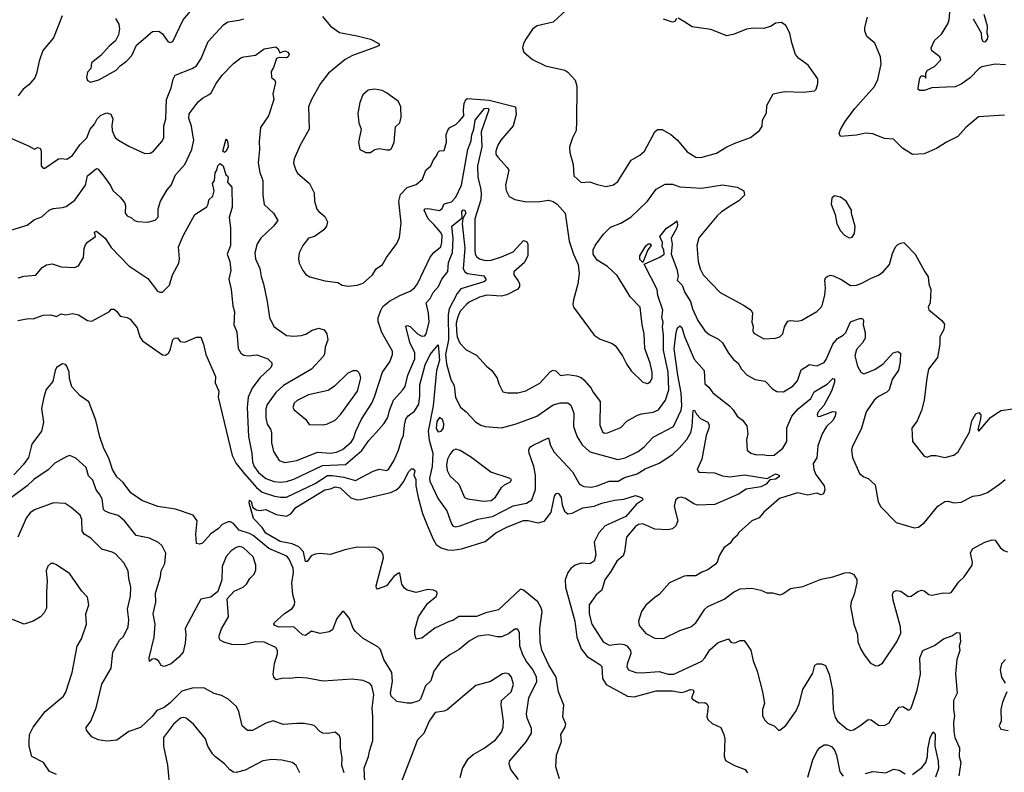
# Model space of a CAD drawing. Extents: x 2133489 to 2292442, y 756223 to 916462.
# Tile 105 of 256: x 2147605 to 2154288, y 851799 to 856907. Entities that reach past the tile are written whole.
import ezdxf

# ---------------------------------------------------------------- set-up
doc = ezdxf.new("R2010")
doc.units = 0

msp = doc.modelspace()

# ---------------------------------------------------------------- linework, layer by layer
at = {"layer": '0CON20XD'}
for points in [[(2154295, 856601.4), (2154225, 856605.5), (2154135, 856586.7), (2154115, 856574.5), (2154057.1, 856512.9), (2153995, 856469.1), (2153955, 856452.5), (2153895, 856448.1), (2153795, 856444), (2153745, 856426.7), (2153715, 856427.5), (2153703.9, 856433.9), (2153703.6, 856443.6), (2153715, 856510), (2153723.3, 856525), (2153736.7, 856526.7), (2153750, 856520), (2153755, 856510), (2153756.2, 856545), (2153766.2, 856565), (2153815, 856589.2), (2153858, 856635), (2153850, 856655), (2153795.8, 856695), (2153792, 856715), (2153815, 856766.7), (2153861.7, 856808.3), (2153905, 856880), (2153914.3, 856905.7), (2153938, 857205)], [(2148255.8, 856915), (2148276.6, 856876.6), (2148282.5, 856845), (2148275.7, 856804.3), (2148255.6, 856764.4), (2148211.7, 856728.3), (2148155, 856663.8), (2148091.2, 856615), (2148087.5, 856575), (2148065, 856550), (2148058, 856515), (2148063.8, 856495), (2148085, 856484), (2148141.7, 856498.3), (2148260, 856565), (2148286.1, 856593.9), (2148330, 856625), (2148365.8, 856664.2), (2148396.7, 856735), (2148505, 856826.2), (2148549.5, 856829.5), (2148575, 856811.2), (2148609.7, 856759.7), (2148625, 856752.9), (2148645, 856760), (2148713.1, 856906.9), (2148764.4, 856965)], [(2151315.7, 856974.3), (2151225, 856891.2), (2151117.5, 856865), (2151085, 856843.8), (2151039.2, 856775), (2151024.2, 856745), (2151018.6, 856715), (2151025.7, 856685.7), (2151085, 856636), (2151174.2, 856594.2), (2151305, 856563.8), (2151325, 856551.2), (2151375.8, 856495.8), (2151385.8, 856455), (2151383, 856213), (2151380.8, 856155), (2151356.2, 856105), (2151336.4, 856043.6), (2151338, 856005), (2151361.1, 855925), (2151366.3, 855846.3), (2151415, 855801.4), (2151475, 855806.9), (2151525, 855788), (2151585, 855775.8), (2151635, 855785.8), (2151665, 855808), (2151755, 855954), (2151815, 855987.1), (2151845.4, 856014.6), (2151915, 856146.2), (2151935, 856162.9), (2151965, 856162), (2152025, 856127.5), (2152068.8, 856088.8), (2152135, 856010), (2152195, 855973.3), (2152227.4, 855972.6), (2152335, 856001.1), (2152405, 856043.3), (2152465, 856070.6), (2152565, 856108.6), (2152625.8, 856154.2), (2152643.3, 856185), (2152646.2, 856225), (2152673.8, 856275), (2152676.7, 856325), (2152720, 856405), (2152795, 856419.2), (2152925, 856416), (2153000, 856425), (2153010, 856435), (2153022.5, 856475), (2153022.5, 856505), (2152957.7, 856597.7), (2152894.1, 856644.1), (2152871.7, 856671.7), (2152845, 856750), (2152833.3, 856815), (2152805, 856867.5), (2152775, 856887.5), (2152735, 856882.5), (2152705.9, 856864.1), (2152655, 856848), (2152585, 856850), (2152537, 856843), (2152455, 856809.2), (2152405, 856797.1), (2152295, 856840), (2152169.7, 856859.7), (2152112.9, 856895), (2152075, 856917.1)], [(2147545, 856102.9), (2147665, 856052), (2147705, 856028.8), (2147725, 856038.8), (2147742.5, 856035), (2147750, 856015), (2147751.2, 855915), (2147765, 855900), (2147775, 855900), (2147868.3, 855961.7), (2147885, 855965.6), (2147925, 855960.4), (2147962.1, 855985), (2148013, 856057), (2148059.4, 856105), (2148083.3, 856165), (2148113, 856197), (2148131.4, 856235), (2148155, 856259.4), (2148195, 856275.6), (2148223.8, 856265), (2148237.5, 856235), (2148230.9, 856189.1), (2148232.9, 856155), (2148242.9, 856125), (2148255.3, 856105.3), (2148275, 856089.5), (2148345, 856047.8), (2148455, 856000), (2148489.7, 856000.3), (2148513.8, 856015), (2148569.6, 856080.4), (2148582, 856105), (2148582.3, 856185), (2148596.5, 856235), (2148600.9, 856365), (2148632.9, 856445), (2148645.6, 856504.4), (2148659.7, 856530.3), (2148775, 856576.5), (2148805, 856594.4), (2148837.4, 856642.6), (2148885, 856760), (2148988.3, 856871.7), (2149017.4, 856892.6), (2149095, 856903.5), (2149126.1, 856913.9)], [(2147892.5, 856932.5), (2147834.5, 856785), (2147762.5, 856697.5), (2147737.5, 856625), (2147719.1, 856540.9), (2147706.6, 856513.4), (2147665.8, 856465), (2147627.5, 856435), (2147595, 856390)], [(2149659.3, 856929.3), (2149713.4, 856863.4), (2149775, 856819.2), (2149895, 856797.8), (2149985, 856774.3), (2150042.5, 856745), (2150046.7, 856735), (2150027.4, 856722.6), (2149864.3, 856664.3), (2149813.6, 856636.4), (2149701.2, 856545), (2149645.8, 856474.2), (2149585.5, 856364.5), (2149565.7, 856315), (2149569.2, 856165), (2149508.6, 856055), (2149468.3, 855961.7), (2149464.2, 855934.2), (2149478, 855885), (2149491.2, 855865), (2149570.8, 855795), (2149602.3, 855732.3), (2149606.2, 855675), (2149622.1, 855622.1), (2149634.5, 855604.5), (2149675, 855571.2), (2149694, 855535), (2149688, 855505), (2149668.9, 855481.1), (2149605, 855435.7), (2149565, 855424), (2149525.5, 855374.5), (2149500.8, 855325), (2149496.7, 855285), (2149500.6, 855255), (2149525.7, 855205), (2149546.6, 855176.6), (2149575, 855160.8), (2149675.7, 855135.7), (2149763, 855123), (2149794.5, 855104.5), (2149835, 855098.6), (2149894.3, 855105.7), (2149935, 855119.2), (2150000, 855175), (2150024.6, 855215.4), (2150067.1, 855245), (2150095, 855294), (2150165, 855388.8), (2150182.4, 855427.6), (2150193.3, 855525), (2150178, 855675), (2150188.6, 855721.4), (2150235, 855768.9), (2150295, 855788.6), (2150338, 855825), (2150361.2, 855885), (2150396, 855915), (2150413, 855957), (2150436.7, 855985), (2150443.9, 856006.1), (2150455, 856017.5), (2150485, 856020), (2150501.2, 856075), (2150499.2, 856125), (2150511.7, 856158.3), (2150525, 856176.2), (2150565, 856196), (2150590.1, 856219.9), (2150620.3, 856255), (2150616, 856295), (2150622.4, 856337.6), (2150633.1, 856365), (2150645, 856373.2), (2150790.4, 856360.4), (2150970, 856315), (2150973.9, 856263.9), (2150954.2, 856185.8), (2150871.3, 856088.7), (2150850, 856055), (2150836.2, 856015), (2150836.7, 855995), (2150850, 855975), (2150914.1, 855904.1), (2150923.8, 855885), (2150902.9, 855785), (2150907, 855747), (2150927.3, 855707.3), (2150965, 855686.2), (2151045, 855671.2), (2151135, 855673.1), (2151195, 855681.9), (2151225, 855673.3), (2151251.9, 855655), (2151306.5, 855595), (2151333.6, 855403.6), (2151364.2, 855315), (2151396, 855245), (2151402.9, 855185), (2151392.9, 855115), (2151363.5, 855005), (2151359.4, 854975), (2151364.2, 854955), (2151503.8, 854765), (2151545, 854739.2), (2151622.4, 854712.4), (2151646, 854695), (2151696, 854625), (2151725, 854566.7), (2151754.5, 854524.5), (2151835, 854447.5), (2151865, 854438.1), (2151885, 854449.2), (2151898.2, 854475), (2151898.2, 854515), (2151885, 854576.7), (2151847.8, 854675), (2151843.3, 854775), (2151829.5, 854835), (2151815.6, 854955), (2151748.6, 855025), (2151732.4, 855052.4), (2151660.3, 855170.3), (2151595, 855230.8), (2151523.8, 855275), (2151498, 855315), (2151496.2, 855345), (2151510, 855375), (2151567.6, 855452.4), (2151615, 855499.2), (2151685, 855525.6), (2151753.7, 855566.3), (2151865.5, 855674.5), (2151924.2, 855755.8), (2151985, 855791.5), (2152035, 855791.5), (2152085, 855773.6), (2152233.8, 855763.8), (2152375, 855786.5), (2152475, 855770), (2152518.8, 855745), (2152524, 855715), (2152485, 855678.6), (2152428.2, 855641.8), (2152367.4, 855602.6), (2152339.4, 855575), (2152214.3, 855425.7), (2152200, 855375), (2152210, 855265), (2152222.7, 855215), (2152244.5, 855175), (2152359.2, 855055), (2152518.5, 854968.5), (2152568.8, 854935), (2152578, 854915), (2152574, 854855), (2152582.5, 854825), (2152580.8, 854795), (2152588.8, 854778.8), (2152655, 854742), (2152735, 854745.8), (2152763.3, 854755), (2152785.5, 854774.5), (2152796.8, 854823.2), (2152818.8, 854861.2), (2152835, 854866), (2152885, 854860.8), (2152913.2, 854866.8), (2153015, 854926.2), (2153044.1, 854955.9), (2153053.8, 854975), (2153070.4, 855039.6)], [(2152063.3, 856915), (2152052.5, 856895), (2152035, 856890), (2151975, 856910)], [(2154289.7, 856259.7), (2154113.2, 856246.8), (2154026.2, 856175), (2153973.3, 856115), (2153895, 856076), (2153826.8, 856033.2), (2153745, 855997.5), (2153665, 855992), (2153596.7, 856035), (2153535, 856096), (2153475, 856100), (2153435, 856116.9), (2153395, 856132.5), (2153345, 856136.7), (2153284.2, 856124.2), (2153175, 856114), (2153166.2, 856135), (2153175, 856162.5), (2153208, 856215), (2153274.4, 856305), (2153406.2, 856453.8), (2153428.9, 856501.1), (2153451.4, 856605), (2153447.5, 856655), (2153408.8, 856748.8), (2153353.9, 856793.9), (2153342.3, 856832.3), (2153342, 856855), (2153360, 856925)], [(2154148.6, 856945), (2154170.7, 856865), (2154168.9, 856815), (2154177.1, 856795), (2154171.8, 856775), (2154155, 856755.7), (2154145, 856756.2), (2154135, 856779.2), (2154133.1, 856815), (2154079.9, 856909.9)], [(2147545, 855478.6), (2147655, 855512.2), (2147705, 855550), (2147755, 855569.4), (2147781.9, 855595), (2147805, 855614.4), (2147831.2, 855625), (2147895, 855631.5), (2147920, 855640), (2147978.8, 855681.2), (2148052.1, 855785), (2148065, 855847.5), (2148125, 855898), (2148135, 855893.8), (2148175.6, 855845), (2148221.1, 855781.1), (2148237, 855747), (2148289.7, 855699.7), (2148316.6, 855666.6), (2148322.9, 855645), (2148320.5, 855595), (2148333.1, 855575), (2148363.3, 855563.3), (2148385, 855544), (2148405, 855536.2), (2148473.6, 855533.6), (2148525, 855546.2), (2148544.2, 855565.8), (2148545.6, 855624.4), (2148560, 855675), (2148605, 855752), (2148633.1, 855785), (2148662.9, 855855), (2148726.4, 855923.6), (2148773.6, 856026.4), (2148787.4, 856092.6), (2148778.9, 856125), (2148770.9, 856185), (2148753.7, 856236.3), (2148755, 856268.8), (2148815, 856348.6), (2148844.7, 856375.3), (2148891.7, 856398.3), (2148905, 856411.4), (2148937.8, 856475), (2148978.6, 856531.4), (2149055, 856610.8), (2149105, 856647.5), (2149125, 856655.8), (2149205, 856667.1), (2149265, 856709.2), (2149343.6, 856723.6), (2149358.3, 856708.3), (2149371.2, 856681.2), (2149405, 856696), (2149425, 856686), (2149433.6, 856673.6), (2149426, 856655), (2149415, 856648.8), (2149365, 856650), (2149346.9, 856643.1), (2149327.7, 856582.3), (2149310.5, 856555), (2149314.4, 856515), (2149335.6, 856495.6), (2149341.4, 856481.4), (2149322.5, 856405), (2149328.9, 856365), (2149293.1, 856255), (2149238.1, 856175), (2149230.3, 856080.3), (2149232.1, 856025), (2149222.2, 855935), (2149235, 855870), (2149254.5, 855814.5), (2149255.4, 855715), (2149263.2, 855653.2), (2149326.7, 855595), (2149356.7, 855545), (2149327.1, 855505), (2149242, 855425), (2149216.2, 855385), (2149201.4, 855325), (2149206.2, 855285), (2149235, 855217.5), (2149243.3, 855165), (2149260, 855115), (2149285.5, 854995), (2149300.8, 854885), (2149328.8, 854825), (2149415, 854764.3), (2149465, 854759.2), (2149515, 854763.3), (2149546.7, 854773.3), (2149590.2, 854799.8), (2149635, 854814.4), (2149670.9, 854800.9), (2149689.2, 854775), (2149697.1, 854735), (2149678.5, 854685), (2149673.8, 854636.2), (2149665, 854620), (2149584.7, 854535.3), (2149394.5, 854425), (2149342.4, 854377.6), (2149284.4, 854295.6), (2149275.3, 854265), (2149275.3, 854205), (2149285, 854161.2), (2149307.7, 854127.7), (2149314.6, 854105), (2149314.5, 854035), (2149326.4, 853975), (2149365, 853914.4), (2149405, 853902.3), (2149485, 853915.4), (2149625, 853970.9), (2149715, 853964.2), (2149755, 853971.7), (2149795, 853989.7), (2149855, 854038.9), (2149871.4, 854065), (2149885.8, 854115), (2149924, 854196), (2149994.7, 854305), (2150013.3, 854346.7), (2150067.1, 854515), (2150117.5, 854585), (2150134.3, 854635), (2150135, 854656.7), (2150062.9, 854785), (2150038.3, 854858.3), (2150038.9, 854885), (2150055, 854933.8), (2150070, 854960), (2150115, 854995.5), (2150185, 855034.3), (2150255.7, 855064.3), (2150285, 855086.2), (2150304, 855115), (2150390, 855295), (2150415, 855327.1), (2150462.7, 855365), (2150470.3, 855395), (2150471.8, 855445), (2150462, 855465), (2150417.5, 855515), (2150378.2, 855555), (2150350.4, 855615), (2150357.1, 855622.9), (2150375.3, 855624.7), (2150455, 855612.1), (2150472.5, 855625), (2150485, 855657.5), (2150535, 855670.8), (2150565, 855703.2), (2150603.3, 855785), (2150647.6, 856025), (2150670.2, 856085), (2150672.6, 856125), (2150687.4, 856165), (2150697, 856225), (2150760.7, 856305), (2150785, 856306.7), (2150789.8, 856295), (2150738.1, 856145), (2150741, 856045), (2150711.2, 855915), (2150713.8, 855835), (2150733.5, 855765), (2150737, 855727), (2150733.6, 855685), (2150693.4, 855555), (2150694.3, 855344.3), (2150696.9, 855315), (2150705, 855298.9), (2150726.2, 855285), (2150765, 855272.7), (2150805, 855275.3), (2150875, 855297.6), (2150955, 855332.5), (2151025, 855408.8), (2151045, 855402.5), (2151053.8, 855385), (2151053.9, 855306.1), (2151031.3, 855258.7), (2150958.5, 855195), (2150958.5, 855175), (2150988.9, 855135), (2150996.4, 855115), (2150996.2, 855095), (2150985, 855077.8), (2150911.1, 855038.9), (2150875, 855029.5), (2150775, 855038.2), (2150726.3, 855023.7), (2150655, 854989.6), (2150637.8, 854975), (2150595, 854928.5), (2150579.4, 854890.6), (2150568, 854848), (2150569.4, 854795), (2150575, 854754.2), (2150591.6, 854711.6), (2150635, 854665.7), (2150705, 854630), (2150774, 854555), (2150810, 854525), (2150845.7, 854475), (2150857.1, 854435), (2150885, 854381.2), (2150915, 854374.2), (2150985, 854374.3), (2151041.1, 854388.9), (2151135, 854440.6), (2151205, 854518), (2151225, 854528.8), (2151242.9, 854522.9), (2151275, 854493.1), (2151325, 854498.6), (2151385, 854490.8), (2151415, 854477.9), (2151432.8, 854462.7), (2151482.9, 854405), (2151495, 854380), (2151544, 854315), (2151543.3, 854155), (2151559.7, 854109.7), (2151575, 854101.4), (2151595, 854101.9), (2151685, 854138), (2151725, 854182.5), (2151798.3, 854221.7), (2151825, 854231.5), (2151905, 854242.5), (2151941.1, 854258.9), (2151987.9, 854325), (2152010, 854395), (2152005.9, 854515), (2151974.8, 854665), (2151975.3, 854765), (2151967.4, 854822.6), (2151971.4, 854855), (2151963.9, 854885), (2151970, 854935), (2151935.5, 855035), (2151930.6, 855075), (2151843, 855247), (2151950, 855295), (2151980, 855315), (2151976.7, 855345), (2151966.7, 855365), (2151968.8, 855395), (2151950.8, 855435), (2151995, 855492), (2152046.7, 855525), (2152065, 855542.5), (2152069.4, 855515), (2152065, 855494), (2152026.2, 855425), (2152034.5, 855384.5), (2152027.1, 855315), (2152065, 855213.3), (2152073.8, 855166.2), (2152068.3, 855138.3), (2152101.4, 855105), (2152120, 855055), (2152158.1, 854995), (2152170.8, 854945), (2152208.5, 854865), (2152255, 854794.4), (2152285, 854770.9), (2152347.7, 854737.7), (2152375, 854714.3), (2152415, 854644.4), (2152450.1, 854600.1), (2152480.6, 854575), (2152504.4, 854535), (2152542.5, 854495), (2152596.7, 854465), (2152664.6, 854454.6), (2152715, 854402.5), (2152744.5, 854384.5), (2152788.3, 854381.7), (2152855, 854421.5), (2152884.7, 854455.3), (2152910.1, 854529.9), (2152965, 854565.6), (2153015, 854556.9), (2153065, 854580.5), (2153079.6, 854600.4), (2153123.3, 854705), (2153155, 854742.7), (2153194, 854766), (2153212.9, 854785), (2153244.3, 854855.7), (2153305, 854880), (2153325, 854880), (2153332.5, 854865), (2153330.8, 854835), (2153342.9, 854785), (2153342.5, 854745), (2153326.4, 854713.6), (2153285, 854667.5), (2153274.5, 854625), (2153290.6, 854555), (2153314.3, 854514.3), (2153335, 854504.4), (2153408.1, 854531.9), (2153465, 854570.6), (2153533.3, 854645), (2153565, 854653.8), (2153583.3, 854643.3), (2153581.9, 854585), (2153570.9, 854529.1), (2153527.9, 854465), (2153506, 854394), (2153491.5, 854378.5), (2153435, 854350), (2153405, 854325.5), (2153350.5, 854245), (2153318.6, 854135), (2153254.5, 854005.5), (2153251.4, 853985), (2153258.6, 853935), (2153305.7, 853825.7), (2153335, 853804), (2153365, 853793.8), (2153410.6, 853750.6), (2153431.2, 853635), (2153449.5, 853599.5), (2153553.9, 853493.9), (2153675, 853458.8), (2153705, 853462), (2153745.7, 853494.3), (2153836, 853605), (2153885, 853636.2), (2153905, 853640), (2153947.1, 853627.1), (2153995, 853631.9), (2154075, 853672.5), (2154125, 853680.8), (2154175, 853698), (2154255.8, 853755), (2154293.4, 853786.6)], [(2149985, 856006.7), (2149995, 856012.5), (2150014.1, 856025.9), (2150045, 856033.8), (2150096.1, 856023.9), (2150115, 856023.8), (2150127.7, 856032.3), (2150146.2, 856075), (2150155, 856180), (2150185, 856207.5), (2150194, 856245), (2150192.5, 856315), (2150175, 856352), (2150095, 856411.4), (2150065, 856425.6), (2150015, 856435.7), (2149970.9, 856429.1), (2149933.2, 856396.8), (2149912.9, 856345), (2149898.8, 856271.2), (2149906.2, 856206.2), (2149923.3, 856165), (2149904, 856075), (2149912.5, 856025), (2149955, 856006.7), (2149985, 856006.7)], [(2148995, 856006.7), (2148984, 856015), (2149005, 856097.5), (2149015, 856082.5), (2149020, 856045), (2149005, 856014.2), (2148995, 856006.7)], [(2147595, 855154), (2147635, 855165.8), (2147715, 855173.8), (2147756.2, 855225), (2147785.8, 855244.2), (2147825, 855250), (2147885, 855230.6), (2147975.6, 855224.4), (2148004.2, 855235.8), (2148037, 855293), (2148042.2, 855355), (2148050.2, 855379.8), (2148063.9, 855396.1), (2148120, 855435), (2148113.3, 855465), (2148125, 855472.5), (2148184.3, 855424.3), (2148225, 855360.8), (2148345, 855235.6), (2148475, 855150), (2148540, 855065), (2148555, 855056.7), (2148575, 855057.5), (2148621.2, 855105), (2148641.4, 855175), (2148685.7, 855254.3), (2148690.2, 855285), (2148683, 855365), (2148716.4, 855443.6), (2148794.5, 855585), (2148873.9, 855636.1), (2148884.7, 855655), (2148887.7, 855685), (2148915, 855710), (2148925.5, 855745.5), (2148914.2, 855795), (2148927.5, 855815), (2148932, 855868), (2148943.3, 855885), (2148950, 855915), (2148965, 855930), (2148985.8, 855915.8), (2149003.8, 855855), (2149015, 855847.5), (2149020, 855835), (2149016.2, 855805), (2149045, 855770), (2149045.7, 855635), (2149027.5, 855565), (2149036.2, 855495), (2149035.6, 855375), (2149011.9, 855315), (2149030.8, 855265), (2149038.1, 855205), (2149023.3, 855145), (2149041.1, 855075), (2149051.2, 854965), (2149062.9, 854925), (2149059.2, 854835), (2149078.5, 854788.5), (2149087.6, 854675), (2149105, 854643.1), (2149125, 854629.6), (2149155, 854625.9), (2149215, 854632.7), (2149290, 854605), (2149315, 854577.5), (2149315, 854560), (2149307.5, 854545), (2149234.2, 854475.8), (2149182.7, 854405), (2149156.2, 854345), (2149147.7, 854275), (2149156.9, 854076.9), (2149180, 853965), (2149185.3, 853905), (2149196.5, 853875), (2149225, 853833.1), (2149275, 853792), (2149331.5, 853771.5), (2149375, 853767.5), (2149415, 853771.6), (2149465, 853788.8), (2149659, 853881), (2149815, 853888.1), (2149928, 853982), (2149975, 854051.5), (2150025, 854105.8), (2150075.8, 854164.2), (2150102.4, 854207.6), (2150113.9, 854255), (2150142.2, 854325), (2150206.4, 854393.6), (2150221.8, 854418.2), (2150240, 854495), (2150287.4, 854605), (2150286.3, 854645), (2150253.1, 854715), (2150225, 854826.7), (2150235, 854831.4), (2150255, 854824.4), (2150305.5, 854775), (2150335, 854759.2), (2150355, 854761.1), (2150364.7, 854775.3), (2150383.5, 854855), (2150379.8, 854915), (2150364.1, 854985), (2150390, 855015), (2150411.6, 855055), (2150448.1, 855095), (2150470.3, 855145), (2150511, 855199), (2150515, 855260), (2150543.5, 855326.5), (2150547.7, 855422.3), (2150538.6, 855505), (2150608.3, 855561.7), (2150606.4, 855605), (2150615, 855615.4), (2150625.5, 855615), (2150631.8, 855595), (2150611.7, 855558.3), (2150608.2, 855521.8), (2150625.6, 855355.6), (2150613.9, 855215), (2150626, 855196), (2150645, 855185.3), (2150755, 855167.4), (2150768.8, 855145), (2150765.8, 855134.2), (2150755, 855127.4), (2150599.6, 855080.4), (2150575, 855048.9), (2150520.9, 854945), (2150513.5, 854905), (2150516, 854735), (2150494, 854635), (2150501, 854571), (2150530.4, 854465)], [(2153235, 855427.5), (2153255, 855430), (2153270, 855455), (2153275.9, 855504.1), (2153251.7, 855591.7), (2153251.2, 855615), (2153215, 855676.2), (2153175, 855703.3), (2153135, 855712.5), (2153117.5, 855695), (2153113.3, 855655), (2153138.8, 855585), (2153152.3, 855522.3), (2153176.7, 855475), (2153202.5, 855445), (2153235, 855427.5)], [(2151835, 855260), (2151815, 855280), (2151813.1, 855305), (2151855, 855372.5), (2151870, 855385), (2151885, 855386.2), (2151890, 855375), (2151868.8, 855345), (2151835, 855260)], [(2153070.4, 855039.6), (2153075.4, 855084.6), (2153070, 855140), (2153074.3, 855155), (2153085, 855164.3), (2153105, 855172.5), (2153129.4, 855169.4), (2153185, 855141.9), (2153245, 855102.5), (2153284.1, 855104.1), (2153322, 855118), (2153379.3, 855150.7), (2153435, 855172.2), (2153465.7, 855195), (2153507.8, 855245), (2153529.7, 855320.3), (2153550, 855365), (2153565, 855381.2), (2153585, 855391.2), (2153605, 855393.8), (2153615, 855386.2), (2153683.8, 855315), (2153747.5, 855195), (2153771.7, 855161.7), (2153776.2, 855115), (2153790, 855075), (2153783.8, 854985), (2153772, 854955), (2153775, 854937.5), (2153865, 854864.2), (2153881.4, 854841.4), (2153876.4, 854805), (2153849.5, 854755), (2153849.4, 854705), (2153834.3, 854615), (2153772.9, 854535), (2153762.9, 854475), (2153744.2, 854325), (2153726, 854255), (2153695.8, 854185), (2153660, 854135), (2153663.8, 854045), (2153745, 853943.8), (2153765, 853937.5), (2153791.7, 853948.3), (2153825, 853948.8), (2153885, 853936), (2153945, 853952), (2153975.4, 853974.6), (2154051.7, 854108.3), (2154066.7, 854185), (2154095, 854232.5), (2154115, 854240), (2154128.8, 854225), (2154127.5, 854195), (2154107.5, 854125), (2154115, 854113.3), (2154193.7, 854206.3), (2154265, 854253.3), (2154345, 854266.2)], [(2147592.5, 854865), (2147665, 854878.6), (2147695, 854877.1), (2147765, 854901.2), (2147815, 854903.8), (2147855, 854892), (2147885, 854910), (2147915, 854903.8), (2147965, 854913.8), (2148003.9, 854903.9), (2148065.7, 854865.7), (2148095, 854860), (2148213.3, 854926.7), (2148225, 854942.5), (2148245, 854941.2), (2148265, 854926.2), (2148285.8, 854895.8), (2148335, 854885.6), (2148355, 854874), (2148401.4, 854815), (2148420.6, 854755), (2148437.6, 854727.6), (2148575, 854632.2), (2148595, 854630.8), (2148615.5, 854644.5), (2148626.9, 854665), (2148644.3, 854735), (2148655, 854746.2), (2148675, 854747.5), (2148693.9, 854723.9), (2148725, 854718.8), (2148805, 854752.5), (2148835, 854752.5), (2148852.5, 854705), (2148867.5, 854635), (2148934.2, 854485), (2148932.1, 854442.1), (2148955.8, 854385.8), (2148951.9, 854345), (2149047.9, 853947.9), (2149073.9, 853895), (2149130.3, 853825), (2149212.3, 853732.3), (2149250.8, 853700.8), (2149335, 853673), (2149375, 853665.2), (2149415, 853666.2), (2149611.2, 853758.8), (2149695, 853812.6), (2149726.1, 853813.9), (2149805, 853802), (2149885, 853778.2), (2150003.6, 853843.6), (2150045, 853857.1), (2150095, 853847.1), (2150106.9, 853855), (2150145, 853911.9), (2150176.8, 853985), (2150195.5, 854055), (2150209.7, 854085), (2150215.7, 854155), (2150225.8, 854195), (2150241.1, 854218.9), (2150285, 854250.4), (2150313, 854297), (2150320.9, 854355), (2150321.1, 854428.9), (2150355.9, 854565), (2150391.3, 854635), (2150445, 854700), (2150454.6, 854595.4), (2150433.9, 854525), (2150410.6, 854285), (2150377.2, 854115), (2150383.2, 854053.2), (2150409.3, 853965), (2150404.2, 853875), (2150386.1, 853796.1), (2150388.2, 853775), (2150445.3, 853655.3), (2150505, 853574), (2150535.7, 853485), (2150545, 853472), (2150560, 853465), (2150595, 853471.5), (2150715, 853517.2), (2150815, 853533.8), (2150955, 853607.7), (2151045, 853625.5), (2151081.5, 853648.5), (2151105, 853717.5), (2151104.7, 853814.7), (2151093.6, 853875), (2151061.8, 853965), (2151060, 853985), (2151067.1, 854005), (2151089.8, 854020.2)], [(2150530.4, 854465), (2150553.5, 854425), (2150562.4, 854342.4), (2150597.7, 854277.7), (2150635.7, 854245.7), (2150697.9, 854177.9), (2150734.5, 854154.5), (2150765, 854145.6), (2150875, 854136.2), (2150975, 854163.2), (2151114.6, 854215.4), (2151225, 854293.6), (2151275, 854305.5), (2151325, 854306.9), (2151345, 854290), (2151366.9, 854236.9), (2151364.6, 854145), (2151387.9, 854075), (2151422.5, 854022.5), (2151474.2, 853974.2), (2151665, 853921.2), (2151715, 853933.2), (2151803.3, 853976.7), (2151842.6, 854007.4), (2151905, 854073.3), (2152043.1, 854146.9), (2152094.3, 854255.7), (2152098.9, 854285), (2152094.8, 854375), (2152071.3, 854495), (2152048, 854672), (2152059.7, 854785), (2152070, 854815), (2152085, 854828.2), (2152098.3, 854818.3), (2152117.4, 854757.4), (2152182, 854602), (2152250, 854525), (2152254.5, 854435), (2152281.9, 854411.9), (2152309.2, 854375), (2152421.9, 854285), (2152448.3, 854258.3), (2152474.3, 854215), (2152509.8, 854189.8), (2152539.6, 854149.6), (2152546.5, 854095), (2152537.8, 854055), (2152542, 853985), (2152566.7, 853965), (2152605, 853954.3), (2152645.7, 853955.7), (2152685, 853948.6), (2152725, 853951.9), (2152785, 853999.4), (2152812.1, 854045), (2152812.1, 854137.9), (2152846.4, 854215), (2152889.6, 854265), (2152975, 854335.5), (2152998.2, 854381.8), (2153086.4, 854433.6), (2153125, 854471.1), (2153135, 854470), (2153136.4, 854446.4), (2153115.7, 854385), (2153062.3, 854287.7), (2153024.6, 854245), (2153017.5, 854225), (2153020, 854215), (2153033, 854213), (2153125, 854246.7), (2153145, 854246.2), (2153140, 854215), (2153123.7, 854186.3), (2153080.7, 854145), (2153051.2, 854095), (2153023.3, 854015), (2153016.1, 853933.9), (2152991.5, 853895), (2152995.6, 853855), (2153009.1, 853819.1), (2153065, 853743.3), (2153070, 853715), (2153060.5, 853689.5), (2153045, 853681.9), (2153015, 853693.1), (2152955, 853678.9), (2152883.6, 853696.4), (2152763.1, 853656.9), (2152656, 853565), (2152625, 853526), (2152575, 853504.4), (2152485, 853426.7), (2152474.1, 853405.9), (2152445, 853381.2), (2152426.2, 853355), (2152385, 853321.2), (2152352.1, 853267.9), (2152340, 853225), (2152325, 853208.8), (2152275, 853172.5), (2152235, 853157.5), (2152195, 853132), (2152132.3, 853132.3), (2152115, 853130), (2152014.4, 853085.6), (2151945.5, 853004.5), (2151915, 852986), (2151855, 852934), (2151825, 852890), (2151804.2, 852825), (2151808.9, 852795), (2151855, 852740.9), (2151915, 852708.9), (2151975, 852707.1), (2152085, 852760), (2152160, 852785), (2152195, 852814), (2152255.8, 852905), (2152275, 852924.2), (2152386.2, 852973.8), (2152449.3, 853020.7), (2152495, 853044.2), (2152575, 853047.8), (2152634.5, 853034.5), (2152675, 853016), (2152713.5, 853016.5), (2152764, 853004), (2152785, 853010.7), (2152835.6, 853045.6), (2152920.5, 853059.5), (2153045, 853108.9), (2153125, 853125.6), (2153205, 853152.9), (2153235.7, 853155.7), (2153264.2, 853144.2), (2153287.3, 853107.3), (2153287.5, 853085), (2153268.6, 853005), (2153247.5, 852955), (2153244, 852925), (2153267.5, 852805), (2153292.5, 852735), (2153294.3, 852685), (2153313.3, 852635), (2153337.1, 852595), (2153380.3, 852540.3), (2153415, 852522), (2153435, 852523.8), (2153460.3, 852539.7), (2153559.2, 852685), (2153585, 852742.5), (2153583.5, 852785), (2153532.7, 852967.3), (2153528, 853005), (2153536, 853024), (2153555, 853032), (2153585, 853028), (2153635, 852992.5), (2153655.6, 852994.4), (2153700, 853025), (2153725, 853034), (2153745, 853031.2), (2153775, 853006.2), (2153795, 853001.2), (2153875, 853016), (2153915, 853014), (2153929.7, 853020.3), (2153978.8, 853091.2), (2154015.8, 853125), (2154070.8, 853205), (2154072.9, 853225), (2154058, 853285), (2154072, 853315), (2154155, 853360.8), (2154205, 853377.5), (2154225, 853373.3), (2154258.8, 853325), (2154285, 853304.2), (2154308.8, 853295)], [(2150990, 851750), (2150937.6, 851817.6), (2150927.5, 851855), (2150930, 851875), (2151042.5, 852005), (2151078.6, 852065), (2151079.4, 852095), (2151048.5, 852165), (2151043.6, 852195), (2151059.5, 852305), (2151114.6, 852415), (2151111.8, 852445), (2151087.4, 852497.4), (2151045, 852550), (2151019.7, 852595), (2150999.6, 852655), (2150996.5, 852745), (2150985, 852770), (2150965, 852770.8), (2150921.9, 852738.1), (2150875, 852718.8), (2150845, 852717.9), (2150785, 852730.8), (2150715, 852722.9), (2150655, 852689.6), (2150588.1, 852631.9), (2150524, 852595), (2150461.7, 852548.3), (2150415.5, 852485), (2150395, 852419.2), (2150358.9, 852385), (2150325, 852294.4), (2150315, 852284.6), (2150265, 852269), (2150235, 852267.3), (2150165, 852279.7), (2150125.3, 852315), (2150122.5, 852335), (2150134.1, 852415), (2150130, 852475), (2150075.4, 852565), (2150053.1, 852633.1), (2150035, 852649.4), (2149936.2, 852706.2), (2149883.4, 852753.4), (2149868.9, 852775), (2149843.2, 852843.2), (2149805, 852890), (2149795, 852890), (2149757.9, 852842.1), (2149728, 852765), (2149705, 852752), (2149645, 852741.2), (2149585, 852756.2), (2149545, 852726.2), (2149525, 852732.5), (2149465, 852786.4), (2149365, 852784), (2149336, 852795), (2149330, 852805), (2149334, 852815), (2149402.7, 852877.3), (2149455, 852910.6), (2149469.4, 852935), (2149471.9, 852955), (2149458.8, 853005), (2149452.7, 853082.7), (2149462.6, 853155), (2149460.6, 853185), (2149433.8, 853245), (2149418.1, 853265), (2149295, 853318.4), (2149189.7, 853405), (2149165, 853419.7), (2149095, 853442.6), (2149055, 853487.3), (2149035, 853498.8), (2149018.8, 853498.8), (2148978.4, 853481.6), (2148955, 853452.5), (2148902.2, 853417.8), (2148845, 853353.8), (2148825, 853346.7), (2148805, 853352.5), (2148800.9, 853415), (2148810, 853505), (2148783.2, 853543.2), (2148662.5, 853585), (2148543, 853603), (2148434, 853644), (2148360, 853695), (2148305.9, 853765), (2148264.3, 853804.3), (2148234.5, 853854.5), (2148211, 853925), (2148173.2, 854003.2), (2148147.5, 854075), (2148121.8, 854188.3), (2148073.9, 854313.9), (2148015, 854354.6), (2147958.5, 854415), (2147942.2, 854472.3), (2147939.4, 854515), (2147924.6, 854554.6), (2147915, 854565.6), (2147895, 854571.1), (2147855, 854546.9), (2147844.6, 854525), (2147828.7, 854451.3), (2147785, 854396.2), (2147768.5, 854345), (2147752.8, 854267.2), (2147765.7, 854175), (2147752.2, 854115), (2147686, 854025), (2147663.3, 853935), (2147627.5, 853885), (2147565, 853817.5)], [(2149665, 854156.9), (2149695, 854162.9), (2149745, 854188), (2149785, 854230), (2149896.9, 854385), (2149919.5, 854475), (2149913.6, 854503.6), (2149895, 854524.2), (2149865, 854524.2), (2149829.2, 854505), (2149741.3, 854418.7), (2149699.3, 854390.7), (2149565, 854360), (2149488.7, 854321.3), (2149466.8, 854303.2), (2149459.2, 854275), (2149468.3, 854258.3), (2149543.8, 854195), (2149568.8, 854158.8), (2149665, 854156.9)], [(2150445, 854110), (2150465, 854113.6), (2150480.8, 854135), (2150483.3, 854163.3), (2150473.5, 854193.5), (2150455, 854207.5), (2150435, 854179.4), (2150432.6, 854132.6), (2150445, 854110)], [(2151089.8, 854020.2), (2151195, 854070), (2151207.8, 854017.8), (2151231.7, 853971.7), (2151357.8, 853837.8), (2151405, 853754.4), (2151435, 853739.2), (2151485, 853734.7), (2151525, 853742.8), (2151605, 853774.6), (2151666.2, 853775), (2151710.7, 853799.3), (2151795, 853823.9), (2151851.3, 853858.7), (2151945, 853897.1), (2152035.3, 853954.7), (2152082, 853998), (2152131.9, 854058.1), (2152159.4, 854105), (2152170, 854145), (2152175, 854253.3), (2152185, 854257.5), (2152199.4, 854229.4), (2152225, 854200.5), (2152276.1, 854176.1), (2152284.6, 854155), (2152283.1, 854135), (2152263.6, 854085), (2152235.3, 853924.7), (2152204.2, 853855), (2152215, 853836.7), (2152320.7, 853830.7), (2152375, 853810.9), (2152425.3, 853805.3), (2152525, 853817.9), (2152677.5, 853792.5), (2152735, 853824.5), (2152760.8, 853815), (2152758.8, 853805), (2152735, 853789.4), (2152695.9, 853784.1), (2152672.5, 853755), (2152635, 853735.5), (2152535, 853721.2), (2152482.9, 853687.1), (2152322.9, 853617.1), (2152205, 853612), (2152181, 853621), (2152125, 853657.4), (2152095, 853666.5), (2152075, 853662.3), (2152055.5, 853645), (2152046.2, 853603.8), (2152071.5, 853505), (2152058.9, 853471.1), (2152035, 853451.1), (2152004.6, 853445.4), (2151915, 853449.6), (2151835, 853484.6), (2151805, 853480), (2151785, 853468), (2151724.6, 853395), (2151710.4, 853295), (2151701.2, 853268.8), (2151657.4, 853232.6), (2151618.2, 853161.8), (2151576.7, 853105), (2151555, 853033.8), (2151517, 853003), (2151470.6, 852935), (2151469.1, 852875), (2151487.7, 852805), (2151564.3, 852684.3), (2151605, 852662.3), (2151675, 852669.7), (2151708, 852665), (2151726.7, 852656.7), (2151751.5, 852625), (2151753.6, 852605), (2151728, 852532), (2151725.7, 852515), (2151738, 852495), (2151787.5, 852475), (2151825, 852472.7), (2151945, 852482.9), (2152005.4, 852464.6), (2152045, 852464.6), (2152235, 852552.4), (2152256.2, 852575), (2152289.3, 852630.7), (2152345, 852678.9), (2152415, 852703.8), (2152432.5, 852682.5), (2152448.3, 852678.3), (2152465, 852678.8), (2152495, 852692.9), (2152522.5, 852692.5), (2152567.7, 852627.7), (2152582.5, 852555), (2152609.4, 852485), (2152645.7, 852345.7), (2152660, 852265), (2152647.5, 852225), (2152647.5, 852185), (2152660, 852155), (2152685, 852130), (2152725, 852113.8), (2152754.2, 852084.2), (2152765, 852083.8), (2152805, 852116.7), (2152875, 852216.2), (2152895, 852263.8), (2152919.8, 852360.2), (2152987.7, 852472.3), (2153001.1, 852525), (2153016.7, 852535), (2153047.5, 852535), (2153075, 852522.5), (2153099.6, 852465), (2153121.1, 852355), (2153126.7, 852225), (2153140.3, 852170.3), (2153156.2, 852145), (2153222.4, 852092.4), (2153245, 852083.3), (2153263.6, 852086.4), (2153307.1, 852112.9), (2153365, 852156.2), (2153385, 852153.8), (2153435, 852119.2), (2153475, 852116), (2153506.2, 852135), (2153548.3, 852211.7), (2153575, 852240), (2153600, 852245), (2153635, 852223.3), (2153645, 852223.3), (2153655, 852233.3), (2153695.6, 852355), (2153718.8, 852465), (2153717.7, 852515), (2153715.4, 852575), (2153734.6, 852625.4), (2153815, 852659.4), (2153875, 852704.4), (2153932.5, 852725), (2153965, 852747.5), (2153986.7, 852745), (2153991.2, 852685), (2153982, 852655), (2153985.7, 852625), (2153966.5, 852565), (2153956.4, 852466.4), (2153968.6, 852335), (2153942.2, 852285), (2153942.4, 852222.4), (2153948.9, 852185), (2153942.6, 852137.4), (2153944.6, 852075.4), (2153951.5, 852035), (2153983.3, 851965), (2153981.5, 851905), (2153992.5, 851865), (2153979.1, 851775)], [(2149947.1, 851735), (2149943.1, 851826.9), (2149973.3, 851905), (2149978.1, 851941.9), (2150000.6, 852015), (2150001.9, 852175), (2149996.7, 852235), (2150007.5, 852325), (2149995.4, 852385.4), (2149980.9, 852400.9), (2149935, 852421.4), (2149861.2, 852431.2), (2149665, 852417.1), (2149555, 852437.5), (2149495, 852441.5), (2149435, 852434.2), (2149392.3, 852437.7), (2149345, 852426.7), (2149328.8, 852445), (2149326.2, 852465), (2149335, 852537.5), (2149355, 852602.5), (2149354.4, 852625), (2149342.5, 852645), (2149265, 852681.5), (2149205, 852684.6), (2149126.2, 852663.8), (2149043.8, 852666.2), (2148991.1, 852681.1), (2148966, 852695), (2148958.1, 852708.1), (2148957.8, 852725), (2148975, 852772), (2149021.9, 852855), (2149013.9, 852976.1), (2149061.2, 853028.8), (2149122.5, 853055), (2149143.3, 853075), (2149165.9, 853114.1), (2149196.6, 853143.4), (2149207.9, 853172.1), (2149207.9, 853205), (2149190.3, 853260.3), (2149120.8, 853325), (2149095, 853332.1), (2149074.7, 853325.3), (2149039.2, 853300.8), (2149005, 853263.8), (2148979.2, 853195), (2148975.8, 853105), (2148950, 853025), (2148902.9, 852987.1), (2148835, 852974.1), (2148787.3, 852885), (2148727.5, 852775), (2148732.9, 852735), (2148728.9, 852675), (2148714, 852615), (2148685, 852580), (2148633.3, 852535), (2148585, 852517.5), (2148565, 852522.5), (2148546.2, 852555), (2148525, 852568.8), (2148503, 852567), (2148485, 852550), (2148483.8, 852575), (2148517.1, 852715), (2148523.2, 852805), (2148510.4, 852875), (2148527.6, 852952.4), (2148526.8, 853015), (2148560.5, 853125), (2148564.6, 853165), (2148589.4, 853215), (2148597.5, 853285), (2148572, 853335), (2148547.6, 853357.6), (2148485, 853388.6), (2148394.3, 853405), (2148316.5, 853506.5), (2148272.4, 853542.4), (2148217.2, 853557.2), (2148185, 853571.1), (2148173.3, 853583.3), (2148164.5, 853655), (2148147.3, 853687.3), (2148122.7, 853715), (2148101.7, 853781.7), (2148071.9, 853811.9), (2148055, 853868.6), (2147985, 853930.6), (2147945, 853948), (2147925, 853942), (2147842.6, 853897.4), (2147798.4, 853851.6), (2147701.5, 853785), (2147656.1, 853743.9), (2147549.6, 853665)], [(2150755, 853639.6), (2150805, 853644), (2150834.3, 853665.7), (2150875, 853731.4), (2150895, 853749.2), (2150935, 853770), (2150942.5, 853785), (2150927.5, 853795), (2150803.3, 853836.7), (2150665, 853939.5), (2150595, 853983.6), (2150565, 853990.9), (2150545, 853982.2), (2150523.6, 853956.4), (2150509.5, 853925), (2150502.6, 853885), (2150506.2, 853846.2), (2150525, 853811.1), (2150585.4, 853755.4), (2150623.1, 853665), (2150644.5, 853654.5), (2150755, 853639.6)], [(2151268.5, 851755), (2151243.5, 851835), (2151247.8, 851915), (2151281.8, 852008.2), (2151277.5, 852055), (2151306.5, 852105), (2151310.8, 852125), (2151292.3, 852175), (2151297.6, 852255), (2151260.9, 852345), (2151246.5, 852445), (2151196.4, 852525), (2151148.2, 852628.2), (2151137.2, 852685), (2151135.6, 852775), (2151150.1, 852890.1), (2151145, 852915.7), (2151122.1, 852955), (2151025, 853035.7), (2151005, 853041.1), (2150855, 852901.5), (2150768.1, 852881.9), (2150705, 852855.4), (2150585, 852856.4), (2150545, 852830), (2150518.9, 852821.1), (2150422.4, 852777.6), (2150335, 852710), (2150295, 852702.5), (2150286, 852735), (2150286.9, 852765), (2150312.7, 852855), (2150372.5, 852945), (2150433.3, 852995), (2150437.5, 853015), (2150432.9, 853025), (2150413.3, 853035), (2150375, 853039.3), (2150295, 853019.6), (2150235, 853035.3), (2150217.4, 853047.4), (2150199.2, 853075), (2150185, 853150), (2150175, 853150), (2150145, 853127.1), (2150095.5, 853064.5), (2150032.1, 853042.1), (2150026, 853046), (2150024.4, 853065), (2150074.4, 853255), (2150072.2, 853275), (2150060.6, 853295), (2150036.3, 853316.3), (2150014.7, 853324.7), (2149895, 853326), (2149812.2, 853307.8), (2149715, 853278.1), (2149645, 853283.9), (2149609.8, 853280.2), (2149582.8, 853267.2), (2149555, 853230), (2149545, 853229.4), (2149530, 853295), (2149498.5, 853328.5), (2149455, 853350.2), (2149371.8, 853365), (2149275, 853421.1), (2149249.7, 853459.7), (2149191.8, 853521.8), (2149162.1, 853627.9), (2149165, 853646), (2149175, 853635.8), (2149186.6, 853596.6), (2149211.3, 853581.3), (2149235, 853576.7), (2149275, 853583.5), (2149345, 853549.2), (2149415, 853537.5), (2149445, 853553.1), (2149477.9, 853595), (2149675, 853716), (2149715, 853721.9), (2149745, 853737.4), (2149780.3, 853730.3), (2149852.4, 853662.4), (2149895, 853648.2), (2149920.4, 853649.6), (2150121.1, 853698.9), (2150156.8, 853713.2), (2150184.7, 853735.3), (2150210, 853770), (2150245, 853840), (2150265, 853857.5), (2150275, 853857.5), (2150286, 853845), (2150280.8, 853815), (2150292.9, 853785), (2150293.1, 853743.1), (2150308.5, 853665), (2150338.1, 853555), (2150369.4, 853475), (2150410.4, 853380.4), (2150432.2, 853345), (2150465, 853322.9), (2150508.2, 853308.2), (2150545, 853306.7), (2150603.5, 853316.5), (2150764.7, 853365.3), (2150836.9, 853425), (2150915, 853465.8)], [(2150915, 853465.8), (2151025, 853506.7), (2151055, 853507), (2151125, 853492.5), (2151166.4, 853503.6), (2151212.9, 853565), (2151235, 853672.5), (2151245, 853690), (2151255, 853693.8), (2151265, 853688.8), (2151280, 853665), (2151287.3, 853615), (2151302.1, 853572.1), (2151325, 853553.6), (2151355, 853558.6), (2151426.8, 853593.2), (2151503.8, 853605), (2151555, 853625.4), (2151642.5, 853645), (2151705, 853651.5), (2151785, 853676.9), (2151825, 853664), (2151834, 853655), (2151832, 853645), (2151792.4, 853617.6), (2151719.2, 853535), (2151579.4, 853470.6), (2151535.8, 853424.2), (2151505, 853360), (2151516, 853275), (2151505, 853232.5), (2151475, 853212.7), (2151415, 853218.9), (2151374.5, 853205.5), (2151345, 853181.8), (2151324.7, 853155), (2151307.8, 853105), (2151308.6, 853055), (2151372.9, 852825), (2151385.7, 852715.7), (2151415.9, 852635.9), (2151455.6, 852585), (2151541.4, 852531.4), (2151556.3, 852516.3), (2151559.5, 852435), (2151586.2, 852395), (2151729.2, 852315), (2151775, 852311), (2151925, 852351.2), (2152035, 852352.1), (2152095, 852340.6), (2152125, 852346.2), (2152155, 852360.4), (2152175, 852358.9), (2152180, 852345), (2152165.8, 852305), (2152171.2, 852295), (2152215, 852269.4), (2152255, 852271.5), (2152270.8, 852260.8), (2152277.1, 852245), (2152268.5, 852175), (2152276.3, 852156.3), (2152305, 852128.9), (2152363, 852103), (2152385.3, 852055), (2152390.8, 852025), (2152387.1, 851907.1), (2152395, 851878.8), (2152456.7, 851845), (2152528.7, 851818.7), (2152545.6, 851795)], [(2149807.3, 851795), (2149791.2, 851845), (2149794.4, 851895), (2149781.1, 851965), (2149782.7, 852022.7), (2149775.7, 852045.7), (2149745, 852071.2), (2149697.9, 852062.1), (2149663.3, 852065), (2149641.2, 852075), (2149606, 852115), (2149595, 852119.4), (2149535, 852130.9), (2149485, 852129.4), (2149393.4, 852123.4), (2149325, 852147.1), (2149275, 852131.9), (2149185, 852082.5), (2149151.9, 852081.9), (2149113.8, 852115), (2149091.3, 852211.3), (2149075.7, 852245), (2149016.4, 852296.4), (2148975, 852320), (2148924.1, 852334.1), (2148855, 852372), (2148775, 852370), (2148705, 852349.4), (2148625, 852269.1), (2148585, 852239.2), (2148535, 852217.1), (2148503.4, 852176.6), (2148425, 852101.8), (2148345.4, 852074.6), (2148265, 852016.2), (2148195, 852010), (2148138.3, 852018.3), (2148095, 852040), (2148074.4, 852065), (2148058.5, 852085), (2148056.4, 852103.6), (2148087.1, 852145), (2148122.8, 852237.2), (2148162.1, 852397.9), (2148226.1, 852506.1), (2148235.7, 852615), (2148283.1, 852695), (2148308.6, 852721.4), (2148340.4, 852785), (2148344.5, 852834.5), (2148335.5, 852905), (2148356.2, 852995), (2148358.2, 853055), (2148344.5, 853115), (2148340.6, 853165), (2148310.7, 853220.7), (2148255, 853281.4), (2148233.2, 853293.2), (2148162.2, 853312.2), (2148087.1, 853387.1), (2148043.1, 853415), (2148028.3, 853438.3), (2148025.3, 853515), (2148015, 853544.2), (2147955, 853596.7), (2147912.3, 853622.3), (2147835, 853628), (2147705, 853580), (2147675, 853560.8), (2147650.9, 853529.1), (2147590.9, 853395)], [(2147855, 851783.1), (2147806, 851805), (2147766.1, 851866.1), (2147686.4, 851906.4), (2147669.5, 851975), (2147668.5, 852005), (2147671.5, 852055), (2147695, 852104.2), (2147777.9, 852212.1), (2147902.5, 852315), (2147917.6, 852342.4), (2147961.1, 852475), (2147995.6, 852654.4), (2148024.3, 852705), (2148058, 852805), (2148054, 852875), (2148073.3, 852935), (2148065, 852987.5), (2148027, 853027), (2147945, 853146.2), (2147855, 853206), (2147835, 853216.2), (2147815, 853216.7), (2147795, 853197.5), (2147784.3, 853165.7), (2147792.2, 853095), (2147785.5, 853025), (2147786.6, 852913.4), (2147769.7, 852880.3), (2147746.4, 852853.6), (2147696.2, 852823.8), (2147635, 852803.5), (2147475, 852867.5)], [(2154295, 852563.3), (2154270, 852535), (2154260, 852495), (2154270, 852445), (2154294.1, 852404.1)], [(2150594.2, 851764.2), (2150609.4, 851825), (2150649.8, 851890.2), (2150681.6, 851918.4), (2150757.3, 851962.7), (2150835, 852019.5), (2150875, 852070.8), (2150885.3, 852104.7), (2150887.5, 852145), (2150872.4, 852257.6), (2150874.6, 852285), (2150940.8, 852345), (2150957.5, 852395), (2150943.9, 852443.9), (2150925, 852467.5), (2150905, 852472.5), (2150882.7, 852467.3), (2150800, 852415), (2150701.7, 852388.3), (2150507.2, 852222.8), (2150485, 852213.1), (2150425, 852205.6), (2150383.3, 852145), (2150347.6, 852062.4), (2150305, 852020), (2150274.2, 851935.8), (2150191.8, 851725)], [(2154304, 852345), (2154276.2, 852275), (2154263.8, 852225), (2154266.7, 852145), (2154253.3, 852113.3), (2154265, 852092.5), (2154315, 852082.5)], [(2149505.8, 851794.2), (2149481.4, 851845), (2149456.2, 851865), (2149385, 851880), (2149315, 851886.4), (2149255, 851875.6), (2149135, 851812.9), (2149075, 851797.1), (2149055, 851800.6), (2149030.8, 851815), (2148995, 851857.1), (2148933, 851903), (2148912.9, 851925), (2148882.2, 851975), (2148865.6, 852025), (2148785, 852125.8), (2148735, 852165.5), (2148715, 852170.5), (2148695, 852166.9), (2148648.1, 852125), (2148581.2, 852035), (2148581.5, 851975), (2148608, 851848), (2148621.6, 851705)], [(2153665, 851783.8), (2153729.1, 851830.9), (2153755.4, 851865), (2153766.4, 851905), (2153769.1, 851955), (2153784.5, 852035), (2153805, 852074), (2153818.2, 852055), (2153816.2, 851975), (2153840, 851875), (2153841.8, 851825), (2153821.8, 851765)], [(2152954.3, 851765), (2152987.6, 851882.4), (2153015, 851938.8), (2153035, 851966.7), (2153064.1, 851985.9), (2153085, 851985.7), (2153115, 851972.9), (2153135, 851949.2), (2153148.9, 851915), (2153171.5, 851801.5), (2153193.3, 851773.3)], [(2153345, 851790.7), (2153395, 851803.8), (2153484.2, 851794.2), (2153535, 851820), (2153573.2, 851813.2), (2153615, 851788.9)]]:
    msp.add_lwpolyline(points, dxfattribs=at)

doc.saveas('drawing.dxf')
